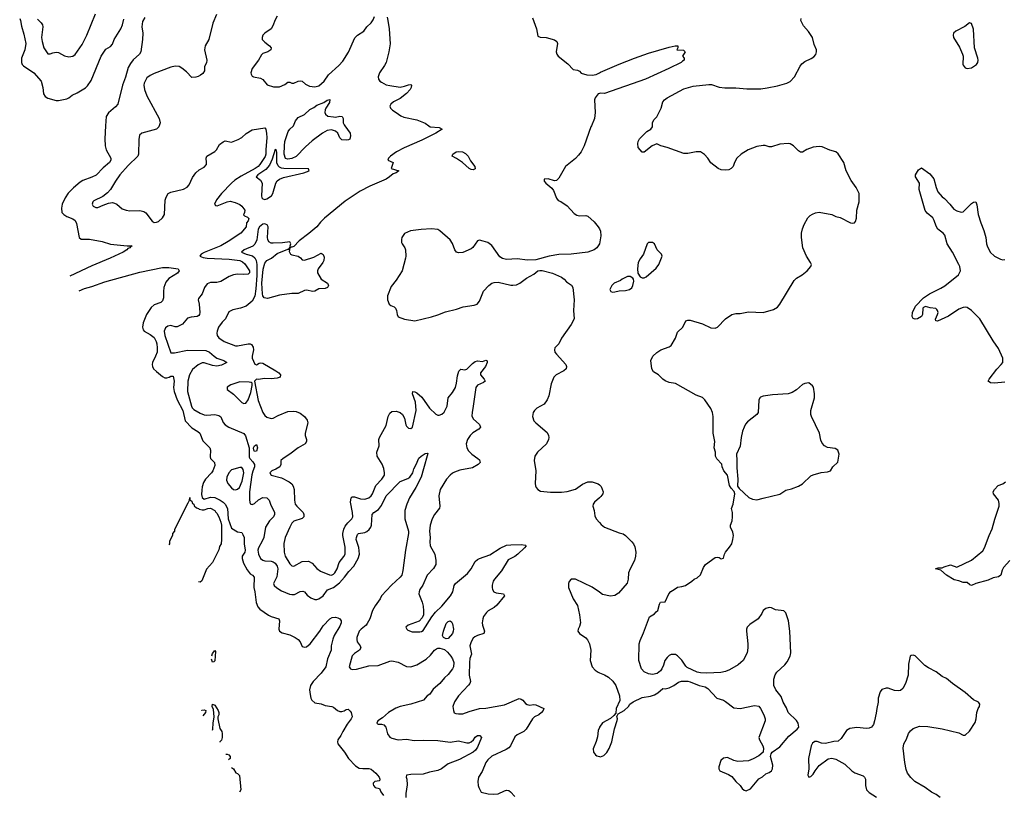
# Model space of a CAD drawing. Header units: inches. Extents: x 2134017 to 2292458, y 756222 to 916513.
# Tile 14 of 256: x 2214439 to 2223885, y 763576 to 771019. Entities that reach past the tile are written whole.
import ezdxf

# ---------------------------------------------------------------- set-up
doc = ezdxf.new("R2010")
doc.units = ezdxf.units.IN
doc.header["$MEASUREMENT"] = 0
for name, color, linetype in [('C2716', 7, 'Continuous'), ('C2717', 7, 'Continuous'), ('C2726', 7, 'Continuous'), ('C2727', 7, 'Continuous')]:
    doc.layers.add(name, color=color, linetype=linetype)

msp = doc.modelspace()

# ---------------------------------------------------------------- linework, layer by layer
at = {"layer": 'C2716', "color": 5}
for points, elevation in [([(2215262.9, 770000), (2215256.7, 769876.7), (2215260.2, 769810), (2215269.4, 769769.4), (2215313.7, 769690), (2215313.7, 769670), (2215299.5, 769650), (2215240.8, 769599.2), (2215171.8, 769528.2), (2215131.7, 769508.3), (2215043.5, 769476.5), (2215019.1, 769460.9), (2214954.8, 769405.2), (2214904.6, 769355.4), (2214874.5, 769310), (2214846, 769250), (2214838.9, 769210), (2214844.7, 769170), (2214862.4, 769150), (2214891.7, 769130), (2214948.8, 769108.8), (2214971.4, 769091.4), (2214983, 769063), (2215009.3, 768929.3), (2215030, 768912.2), (2215110, 768912.7), (2215230, 768890.4), (2215310, 768864.9), (2215469.6, 768850.4), (2215518, 768850), (2215500.7, 768839.3), (2215496, 768830), (2215477.8, 768822.2), (2215466.4, 768810), (2215431.7, 768788.3), (2215305.7, 768730), (2215130, 768657.3), (2214921.2, 768557.6)], 240), ([(2215777.8, 770000), (2215775.3, 769990), (2215752.1, 769967.9), (2215610.3, 769929.7), (2215588.9, 769911.1), (2215581.1, 769870), (2215577.2, 769730), (2215571.3, 769710), (2215480.2, 769619.8), (2215400.7, 769530), (2215356.5, 769470), (2215309.2, 769390.8), (2215281.2, 769358.8), (2215236.5, 769323.5), (2215150, 769280.9), (2215141.6, 769270), (2215135.5, 769250), (2215143, 769230), (2215170, 769215.5), (2215190, 769217.1), (2215239.6, 769240.4), (2215290, 769257.1), (2215330, 769263.8), (2215350, 769259.3), (2215370.3, 769250.3), (2215423.4, 769203.4), (2215461, 769190), (2215495.2, 769184.8), (2215590, 769187), (2215630, 769178.4), (2215650, 769164.9), (2215710, 769086), (2215730, 769074.4), (2215750, 769075.3), (2215770, 769082.6), (2215810, 769119.5), (2215827.2, 769150), (2215833.3, 769286.7), (2215843.1, 769316.9), (2215862, 769350), (2215890, 769364.9), (2216010, 769394.3), (2216046.4, 769413.6), (2216064.9, 769435.1), (2216096.5, 769503.5), (2216130, 769550.4), (2216161.2, 769578.8), (2216210, 769605.3), (2216229.6, 769630), (2216232.2, 769650), (2216228, 769690), (2216234.5, 769710), (2216310, 769753.1), (2216326.9, 769770), (2216357, 769823), (2216390, 769848.5), (2216410, 769856.4), (2216470, 769844.6), (2216536.2, 769870), (2216569.7, 769890), (2216611.5, 769928.5), (2216670, 769963.1), (2216790, 769981.3), (2216798.9, 769970), (2216807.4, 769927.4), (2216808.6, 769888.6), (2216799.2, 769770), (2216801, 769730), (2216793.6, 769706.4), (2216742.7, 769630), (2216726.4, 769610), (2216698.3, 769590), (2216562.4, 769517.6), (2216502, 769478), (2216469.3, 769450.7), (2216374.8, 769350), (2216328.1, 769290), (2216307.9, 769250), (2216315.9, 769235.9), (2216333.2, 769233.2), (2216430, 769272), (2216457.1, 769277.1), (2216506.4, 769266.4), (2216550, 769246), (2216571, 769230), (2216598, 769190), (2216596, 769170), (2216586, 769146), (2216596, 769136), (2216625.4, 769125.4), (2216638, 769110), (2216631, 769090), (2216616, 769070), (2216610.4, 769030), (2216559.5, 768970), (2216439.5, 768890), (2216368.5, 768850), (2216210, 768785.8), (2216181.3, 768770), (2216168.4, 768750), (2216197.7, 768737.7), (2216236, 768730), (2216450, 768721.8), (2216550, 768708.1), (2216576.7, 768696.7), (2216597.7, 768677.7), (2216644.2, 768610), (2216644.6, 768590), (2216630, 768578), (2216590, 768574), (2216530, 768577.4), (2216490, 768570.8), (2216450, 768554.5), (2216370, 768506.8), (2216330, 768498.7), (2216270, 768496), (2216236.5, 768483.5), (2216212, 768450), (2216190.4, 768390), (2216155.3, 768344.7), (2216151.6, 768330), (2216159.7, 768290), (2216166.4, 768210), (2216164.9, 768190), (2216158.7, 768181.3), (2216142, 768170), (2216084.1, 768164.1), (2216050, 768153.6), (2216001.4, 768098.6), (2215950, 768071.1), (2215930, 768071.1), (2215890, 768084), (2215861.6, 768078.4), (2215838, 768062), (2215825.4, 768030), (2215830.2, 767990), (2215890, 767822.4), (2215923.2, 767823.2), (2216050, 767846.8), (2216225.7, 767845.7), (2216258.9, 767830), (2216303.2, 767790), (2216330, 767772.6), (2216397.3, 767750), (2216426, 767730), (2216375.2, 767704.8), (2216330, 767693.9), (2216290, 767699.4), (2216210, 767725.2), (2216190, 767724.9), (2216150, 767705.8), (2216097.5, 767662.5), (2216066.7, 767610), (2216053.2, 767550), (2216048.2, 767450), (2216086.2, 767310), (2216094.2, 767294.2), (2216110, 767278.3), (2216170, 767245), (2216210, 767228.5), (2216234.3, 767225.7), (2216310, 767231.9), (2216350, 767221.7), (2216367.1, 767207.1), (2216392.3, 767152.3), (2216410.4, 767130), (2216444, 767110), (2216589, 767049), (2216605.1, 767025.1), (2216641, 766910), (2216641.1, 766821.1), (2216646, 766810), (2216677, 766777), (2216691.8, 766750), (2216691.3, 766730), (2216674, 766686), (2216667.2, 766652.8), (2216644.5, 766490), (2216644.1, 766410), (2216650, 766374.4), (2216670, 766368.4), (2216690, 766375.5), (2216730, 766412.8), (2216770, 766433.8), (2216810.2, 766430.2), (2216832, 766410), (2216845.4, 766370), (2216883.6, 766290), (2216882.3, 766270), (2216873.1, 766250), (2216834.4, 766210), (2216798.6, 766150), (2216781.2, 766050), (2216765.9, 766014.1), (2216728.9, 765950), (2216723.1, 765930), (2216728.8, 765890), (2216750.2, 765850.2), (2216770, 765832), (2216790, 765826.5), (2216850, 765824.7), (2216870, 765817.6), (2216890, 765803), (2216910, 765773.8), (2216915.9, 765750), (2216906.7, 765673.3), (2216875.2, 765610), (2216881.5, 765590), (2216906.2, 765566.2), (2216950, 765538.8), (2217027, 765507), (2217050, 765502.4), (2217075.4, 765504.6), (2217130, 765531.2), (2217154.2, 765534.2), (2217170, 765528.5), (2217196.7, 765496.7), (2217230.4, 765470), (2217270, 765456.2), (2217290, 765454.4), (2217310, 765460.2), (2217350, 765489.2), (2217391.7, 765548.3), (2217450, 765570.8), (2217505.6, 765614.4), (2217555.8, 765670), (2217595.6, 765724.4), (2217645.5, 765774.5), (2217687, 765850), (2217697.9, 765890), (2217693.1, 765953.1), (2217668.2, 766030), (2217670, 766050.8), (2217680.8, 766079.2), (2217690, 766090.2), (2217750, 766099.7), (2217770, 766107.3), (2217793.1, 766126.9), (2217808, 766150), (2217814.5, 766170), (2217819.7, 766270), (2217835.1, 766290), (2217880, 766320), (2217910, 766355.9), (2217954.2, 766450), (2218090, 766589), (2218162.5, 766617.5), (2218182, 766630), (2218209.6, 766670), (2218220.5, 766710), (2218243.5, 766750), (2218269.7, 766810.3), (2218289.4, 766830), (2218330, 766856.4), (2218350, 766861), (2218355.5, 766855.5), (2218311.3, 766710), (2218291.8, 766628.2), (2218240.6, 766530), (2218179.5, 766430), (2218152.7, 766370), (2218132.7, 766310), (2218134, 766230), (2218168.7, 766110), (2218170.2, 766090), (2218139.5, 765930), (2218115.2, 765735.2), (2218105.5, 765690), (2218090.4, 765670), (2218006.5, 765593.5), (2217910.4, 765490), (2217898, 765462), (2217850, 765396.2), (2217824, 765350), (2217797.4, 765270), (2217773.7, 765226.3), (2217762.6, 765210), (2217713.4, 765170), (2217696, 765150), (2217672, 765090), (2217672, 765070), (2217677.6, 765050), (2217704.9, 765010), (2217710.3, 764990), (2217698, 764970), (2217650, 764938.4), (2217630, 764916), (2217599.3, 764810), (2217611.3, 764790), (2217630, 764784.9), (2217670, 764785.3), (2217790, 764819.1), (2217877.4, 764822.6), (2217990, 764863.7), (2218010, 764865.7), (2218070, 764854.6), (2218150, 764811.4), (2218190, 764809.2), (2218250, 764829.1), (2218338.6, 764881.4), (2218379.4, 764920.6), (2218418, 764970), (2218436.5, 764983.5), (2218451.5, 764988.5), (2218470, 764987.5), (2218514.3, 764974.3), (2218543.2, 764950), (2218575.8, 764910), (2218590, 764887.2), (2218602.8, 764850), (2218599.8, 764810), (2218590, 764789.8), (2218550, 764736), (2218514.9, 764705.1), (2218468.9, 764650), (2218404.2, 764595.8), (2218372.5, 764547.5), (2218347.6, 764530), (2218312.7, 764490), (2218190, 764452.1), (2218090, 764429.1), (2218047.7, 764412.3), (2217975.8, 764370), (2217920.3, 764319.7), (2217875.6, 764290), (2217864.9, 764270), (2217870, 764262.4), (2217879.5, 764259.5), (2217910, 764260.2), (2217933.7, 764253.7), (2217950, 764230.4), (2217967, 764167), (2217990, 764133.6), (2218010, 764123.7), (2218070, 764109.3), (2218150, 764114), (2218223.1, 764103.1), (2218310, 764106.5), (2218450, 764103.8), (2218570, 764087.1), (2218650, 764100.3), (2218730, 764079.5), (2218750, 764079.5), (2218770.7, 764089.3), (2218791.8, 764108.2), (2218810, 764135.5), (2218830, 764151.7), (2218854, 764150), (2218870.6, 764130), (2218830, 764038.9), (2218810.9, 764010), (2218790, 763989), (2218659.5, 763920.5), (2218550, 763878.7), (2218484.9, 763830), (2218450, 763815.3), (2218370, 763799.2), (2218310, 763778.2), (2218190, 763775.8), (2218150.7, 763769.3), (2218147.3, 763750), (2218154.4, 763730), (2218156.7, 763676.7), (2218144.7, 763595.3), (2218144.5, 763555.5)], 260), ([(2218363, 770000), (2218376, 769990), (2218464.1, 769984.1), (2218490.6, 769970), (2218430.3, 769930), (2218296.9, 769863.1), (2218128.5, 769790), (2218053.4, 769750), (2217994.8, 769710), (2217976, 769690), (2217972, 769670), (2218022, 769650), (2218002, 769590), (2218074.8, 769570), (2218050.8, 769550), (2218020.5, 769539.5), (2217987.4, 769510), (2217955.6, 769490), (2217798.7, 769421.3), (2217706.2, 769373.8), (2217561.8, 769278.2), (2217363.8, 769116.2), (2217324.3, 769075.7), (2217290, 769031.8), (2217213.4, 768966.6), (2217121.4, 768898.6), (2217070, 768843.7), (2217050, 768835.3), (2217042, 768838), (2217031.3, 768828.7), (2217025.4, 768794.6), (2217037.3, 768770), (2217050, 768763.1), (2217110, 768750.2), (2217134, 768734), (2217150, 768716.4), (2217170, 768712.2), (2217260.8, 768739.2), (2217330, 768778.8), (2217350, 768766), (2217359.5, 768739.5), (2217355.8, 768710), (2217348, 768690), (2217302.4, 768630), (2217295.8, 768610), (2217296.4, 768590), (2217330.2, 768530.2), (2217393, 768490), (2217400.5, 768470), (2217391.4, 768448.6), (2217370, 768440.5), (2217310, 768435.4), (2217270, 768414.7), (2217250, 768411.3), (2217190, 768423.6), (2217170, 768421.6), (2217110, 768392.7), (2217050, 768391.8), (2216930, 768375.4), (2216816.9, 768343.1), (2216785.1, 768350), (2216771.8, 768370), (2216767.2, 768387.2), (2216761.8, 768490), (2216774.1, 768625.9), (2216790, 768682), (2216810, 768708.9), (2216855.1, 768730), (2216910, 768774.9), (2217010, 768818), (2217022, 768818), (2217038, 768842), (2217035.3, 768850), (2217041.2, 768870), (2217029, 768889), (2216960.8, 768879.2), (2216870, 768873.5), (2216850, 768874.6), (2216830, 768886.2), (2216819.5, 768910), (2216817.5, 768930), (2216821.9, 769030), (2216811.9, 769050), (2216797.4, 769057.4), (2216790, 769060.3), (2216770, 769056.5), (2216741, 769030), (2216727, 769010), (2216713.3, 768906.7), (2216696.2, 768863.8), (2216674.3, 768845.7), (2216592.2, 768810), (2216568.4, 768790), (2216610.4, 768770), (2216672.7, 768752.7), (2216695.5, 768735.5), (2216708.4, 768710), (2216714.5, 768670), (2216715.1, 768564.9), (2216704.5, 768435.5), (2216693.5, 768366.5), (2216670, 768319.7), (2216610.7, 768270), (2216558.8, 768250), (2216484.7, 768235.3), (2216445, 768215), (2216414.6, 768150), (2216382.4, 768117.6), (2216347.3, 768070), (2216332.9, 768030), (2216330.2, 768010), (2216333.8, 767990), (2216350, 767964.9), (2216401.3, 767930), (2216510, 767890.2), (2216530, 767889.4), (2216630, 767908.6), (2216650, 767907.3), (2216661.4, 767901.4), (2216678.1, 767878.1), (2216682.2, 767850), (2216668.2, 767790), (2216668.2, 767770), (2216693.5, 767713.5), (2216710, 767706), (2216736.8, 767723.2), (2216750, 767726), (2216770, 767721.8), (2216897.6, 767650), (2216924.9, 767630), (2216942.4, 767610), (2216938, 767590), (2216910, 767578.5), (2216850, 767573.1), (2216790, 767575), (2216726.8, 767566.8), (2216710.7, 767569.3), (2216691, 767550), (2216726.2, 767366.2), (2216770.4, 767250), (2216790, 767220.4), (2216810, 767205.7), (2216850, 767191.8), (2216870, 767195.3), (2216918, 767222), (2217010, 767258), (2217063.1, 767263.1), (2217090, 767260.4), (2217130, 767243), (2217170.6, 767210), (2217197, 767177), (2217203.8, 767150), (2217176.5, 767050), (2217177, 767030), (2217190.4, 766990), (2217190.4, 766970), (2217177.1, 766950), (2217110, 766909.7), (2217030.9, 766849.1), (2216966, 766810), (2216944.4, 766790), (2216944.9, 766750), (2216934.6, 766730), (2216895.3, 766704.7), (2216857.3, 766690), (2216837.3, 766670), (2216851.3, 766650), (2216950, 766623.6), (2217025.7, 766585.7), (2217050, 766564.9), (2217063.8, 766543.8), (2217072.3, 766512.3), (2217076.2, 766410), (2217083.2, 766370), (2217097.3, 766350), (2217159.5, 766290), (2217165.3, 766270), (2217164.4, 766250), (2217147.9, 766232.1), (2217070, 766206), (2217050, 766188), (2217030.2, 766150), (2216985.8, 766050), (2216973.1, 765993.1), (2216977.3, 765910), (2216986.7, 765870), (2217030, 765796.3), (2217050, 765778), (2217070, 765774.4), (2217150, 765820.2), (2217210, 765824), (2217244.5, 765804.5), (2217290, 765752.2), (2217325.8, 765725.8), (2217412, 765692), (2217430, 765690.2), (2217450, 765698.4), (2217463.5, 765710), (2217485.7, 765750), (2217505, 765810), (2217550, 765867.2), (2217560.3, 765890), (2217562.4, 765957.6), (2217538.4, 766070), (2217538.1, 766090), (2217547.7, 766130), (2217561.7, 766158.3), (2217587.8, 766192.2), (2217626.4, 766230), (2217634.4, 766250), (2217631.2, 766290), (2217611.5, 766390), (2217617.4, 766430), (2217630, 766441.7), (2217650, 766440.7), (2217710, 766421.6), (2217750, 766416.9), (2217790, 766431.5), (2217810.5, 766449.5), (2217822.4, 766470), (2217854, 766550), (2217913.1, 766610), (2217937.2, 766650), (2217939.8, 766670), (2217931.6, 766711.6), (2217915.5, 766755.5), (2217869.8, 766829.8), (2217865.6, 766870), (2217886.6, 766930), (2217885.4, 766990), (2217889.7, 767010.3), (2217954, 767126), (2217973, 767210), (2217990, 767244), (2218010, 767258), (2218050, 767264), (2218090, 767250.6), (2218110.6, 767230), (2218130, 767196), (2218143.8, 767130), (2218150, 767118.8), (2218170, 767099.1), (2218190, 767096.3), (2218206, 767110), (2218241.4, 767270), (2218235.9, 767350), (2218208.4, 767430), (2218210, 767451), (2218230, 767448), (2218250, 767437.6), (2218298.3, 767398.3), (2218370, 767291.7), (2218430, 767234.3), (2218450, 767225), (2218464, 767224), (2218490, 767232.4), (2218510, 767253.8), (2218540.6, 767310), (2218548.2, 767390), (2218590, 767441.1), (2218618.8, 767490), (2218629.8, 767530.2), (2218637.7, 767602.3), (2218652, 767648), (2218670, 767664.4), (2218710, 767658.7), (2218730, 767665.7), (2218781.4, 767718.6), (2218810, 767738), (2218830, 767744.9), (2218879.4, 767740.6), (2218910.5, 767750.5), (2218924.7, 767744.7), (2218923.8, 767730), (2218907.8, 767690), (2218860.2, 767630), (2218860.3, 767610), (2218896, 767570), (2218904.4, 767550), (2218890, 767538), (2218830, 767512.1), (2218813.4, 767490), (2218790.3, 767309.7), (2218778.4, 767250), (2218778, 767218), (2218788, 767190), (2218850, 767135.8), (2218859.5, 767110), (2218844.9, 767090), (2218786.6, 767053.4), (2218761.1, 767030), (2218734.3, 766990), (2218722.8, 766950), (2218729, 766910), (2218743.4, 766883.4), (2218775.3, 766850), (2218834.9, 766810), (2218850, 766794.9), (2218856, 766770), (2218837.1, 766750), (2218782.6, 766717.4), (2218662.1, 766697.9), (2218610, 766678.8), (2218590, 766666.6), (2218569, 766650), (2218534.9, 766610), (2218472.8, 766510), (2218459.1, 766450), (2218470.2, 766350), (2218466.6, 766333.4), (2218418.9, 766270), (2218397.4, 766230), (2218376.5, 766170), (2218369, 766111), (2218377.2, 766050), (2218374.2, 766010), (2218377.6, 765970), (2218420.7, 765890), (2218432.1, 765830), (2218430.2, 765790), (2218408.6, 765751.4), (2218347.9, 765690), (2218305.9, 765594.1), (2218276.9, 765550), (2218270.3, 765530), (2218269.1, 765510), (2218299.3, 765430), (2218308.2, 765391.8), (2218313.6, 765346.4), (2218311.5, 765308.5), (2218300.8, 765279.2), (2218272.5, 765247.5), (2218166.8, 765210), (2218144, 765190), (2218152.4, 765170), (2218161.8, 765161.8), (2218204.2, 765144.2), (2218276.3, 765143.7), (2218293.1, 765146.9), (2218310, 765158.7), (2218391.5, 765288.5), (2218427.5, 765332.5), (2218490, 765390.3), (2218573.3, 765490), (2218595.6, 765530), (2218607.6, 765590), (2218618.3, 765610), (2218734.9, 765705.1), (2218769.8, 765750), (2218810, 765819.5), (2218830, 765838.7), (2218850.4, 765850.4), (2218950, 765883.2), (2219050, 765949.2), (2219110, 765975.3), (2219150, 765981.1), (2219250, 765982.4), (2219290, 765977.3), (2219297.3, 765970), (2219281.6, 765950), (2219217.2, 765890), (2219190, 765869.1), (2219123.8, 765836.2), (2219062.7, 765730), (2218992.6, 765650), (2218981.3, 765630), (2218971.7, 765591.7), (2218971.5, 765570), (2218976, 765550), (2218988.5, 765530), (2219010, 765520.3), (2219078.8, 765510), (2219090.4, 765490), (2219017.4, 765402.6), (2218990, 765379.8), (2218933.9, 765346.1), (2218916.5, 765330), (2218889.3, 765290.7), (2218880.9, 765270), (2218876, 765230), (2218878.3, 765210), (2218898, 765150), (2218890.4, 765130), (2218830, 765109.7), (2218804.1, 765095.9), (2218790, 765083.6), (2218768.9, 765050), (2218756.9, 765010), (2218773.1, 764930), (2218758.3, 764890), (2218753.1, 764850), (2218751.7, 764730), (2218762.6, 764670), (2218757, 764650), (2218745.9, 764634.1), (2218650, 764532.3), (2218610, 764473.2), (2218595.5, 764430), (2218600.5, 764390), (2218608.4, 764368.4), (2218621.6, 764361.6), (2218650, 764357.1), (2218690, 764359.3), (2218750, 764381.3), (2218850, 764408.5), (2218910, 764414), (2219090, 764443.6), (2219230, 764504.4), (2219250, 764500.4), (2219267.3, 764490), (2219290, 764457.3), (2219306.3, 764446.3), (2219330, 764442.3), (2219370, 764446.3), (2219390, 764443.7), (2219466.8, 764410), (2219460.4, 764390), (2219445.3, 764370), (2219418.4, 764350), (2219379.3, 764330), (2219358.7, 764310), (2219298, 764210), (2219274, 764190), (2219210, 764155.3), (2219190, 764137.7), (2219148.6, 764051.4), (2219130, 764031.1), (2219105.1, 764014.9), (2218970, 763952.8), (2218930, 763917), (2218912.2, 763890), (2218874.7, 763805.3), (2218841.6, 763750), (2218835.5, 763710), (2218837.3, 763670), (2218842.8, 763650), (2218866.7, 763606.7), (2218934, 763590), (2218987.1, 763587.1), (2219030, 763591.6), (2219090, 763619.1), (2219110, 763624.4), (2219130, 763621.5), (2219148.5, 763608.5), (2219190, 763565.3)], 280), ([(2217557.9, 770000), (2217610.4, 769930), (2217614, 769906), (2217606.8, 769873.2), (2217594.9, 769865.1), (2217578, 769862), (2217530, 769867.5), (2217510, 769884.2), (2217491.8, 769930), (2217470, 769949.6), (2217430, 769961.3), (2217390, 769955.1), (2217343.8, 769930), (2217244.7, 769855.3), (2217181.5, 769798.5), (2217090, 769705.7), (2217050, 769687), (2217010, 769680.7), (2216990, 769687.8), (2216976.9, 769730), (2216978.6, 769810), (2216984.1, 769850), (2217014.1, 769945.9), (2217030, 769969.1), (2217063.9, 769996.1), (2217065.4, 770000)], 260), ([(2219923.3, 770000), (2219918.9, 769990), (2219854.9, 769810), (2219825.6, 769750), (2219801.5, 769718.5), (2219770, 769688.3), (2219675.5, 769610), (2219610, 769499), (2219590, 769477.2), (2219570, 769472.3), (2219510, 769492.3), (2219471.6, 769488.4), (2219471, 769470), (2219486, 769450), (2219543.8, 769403.8), (2219561.1, 769381.1), (2219587.5, 769307.5), (2219604, 769284), (2219630, 769274), (2219691.8, 769231.8), (2219759.9, 769159.9), (2219783.1, 769143.1), (2219810, 769137.1), (2219870, 769141.3), (2219890, 769133.7), (2219950, 769078.4), (2219990, 769033), (2220000, 769013.6)], 320), ([(2220000, 768867.7), (2219974.9, 768830), (2219950, 768809.7), (2219890, 768787.1), (2219730, 768768.5), (2219610, 768766.6), (2219518, 768750), (2219390, 768713.3), (2219310, 768713), (2219210, 768723.1), (2219110, 768716.5), (2219069.2, 768729.2), (2219044.9, 768744.9), (2218970, 768851.2), (2218930, 768879.7), (2218884.7, 768895.3), (2218850, 768902.4), (2218830, 768896.2), (2218785.4, 768834.6), (2218770, 768819.7), (2218690, 768784.1), (2218650, 768781.4), (2218629.6, 768790), (2218612.8, 768810), (2218590.7, 768870.7), (2218567.9, 768907.9), (2218470, 768994.5), (2218450, 769007), (2218390, 769013.3), (2218290, 769006.3), (2218187.4, 768992.6), (2218130, 768969), (2218106.4, 768930), (2218101.3, 768910), (2218102.3, 768882.3), (2218107.1, 768867.1), (2218134.8, 768830), (2218140.7, 768810), (2218144, 768750), (2218139.1, 768730), (2218107.7, 768610), (2218050, 768519.3), (2218002.3, 768457.7), (2217968.8, 768370), (2217968.8, 768330), (2217983, 768290), (2217998, 768278), (2218030, 768263.8), (2218045.5, 768250), (2218054.4, 768230), (2218060.4, 768190), (2218068.9, 768168.9), (2218130, 768145.5), (2218230, 768130.4), (2218390, 768168.2), (2218450, 768186.4), (2218522.6, 768217.4), (2218630, 768240.3), (2218695, 768265), (2218799.3, 768280.7), (2218829.3, 768290), (2218850, 768319.1), (2218890, 768413.7), (2218938.9, 768470), (2218967.3, 768490), (2218990, 768497.6), (2219030, 768500.2), (2219150, 768473.1), (2219170, 768470.3), (2219204.9, 768475.1), (2219238, 768490), (2219300.9, 768539.1), (2219370, 768578), (2219410, 768608), (2219427.7, 768612.3), (2219450, 768612.4), (2219550, 768585.7), (2219636.3, 768550), (2219663.8, 768530), (2219684.3, 768504.3), (2219731.6, 768471.6), (2219746, 768450), (2219758.4, 768330), (2219753.1, 768230), (2219756.9, 768150), (2219730, 768093.3), (2219635.6, 767964.4), (2219610.2, 767909.8), (2219574.4, 767870), (2219570.3, 767850), (2219574, 767830), (2219588.5, 767810), (2219678.4, 767710), (2219686, 767690), (2219682, 767670), (2219658.8, 767650), (2219585.5, 767610), (2219564.4, 767590), (2219536.4, 767523.6), (2219515.3, 767410), (2219500.3, 767370), (2219470, 767329.6), (2219400.7, 767290), (2219376.3, 767270), (2219364.4, 767250), (2219360.4, 767230), (2219359.5, 767210), (2219372.4, 767170), (2219389.1, 767149.1), (2219497.8, 767057.8), (2219513.7, 767030), (2219514.9, 767010), (2219512.9, 766990), (2219491.7, 766950), (2219406.4, 766870), (2219381.3, 766830), (2219374.9, 766790), (2219389.1, 766690), (2219383.1, 766570), (2219386.2, 766546.2), (2219393.4, 766530), (2219410, 766510.7), (2219436.4, 766496.4), (2219530, 766485.7), (2219635.9, 766484.1), (2219690, 766490.3), (2219770, 766514.7), (2219838.7, 766561.3), (2219890, 766583.7), (2219930, 766584.2), (2219990, 766565.5), (2220000, 766555.9)], 320), ([(2215010.8, 768418.4), (2215059.3, 768440.7), (2215130, 768459.4), (2215255.8, 768504.2), (2215590, 768598), (2215810, 768640.6), (2215870, 768642.1), (2215959.1, 768630), (2215968.4, 768610), (2215953.1, 768586.9), (2215870, 768536.2), (2215840.5, 768499.5), (2215822.6, 768450), (2215818, 768410), (2215818.7, 768350), (2215810, 768321.2), (2215793.1, 768306.9), (2215730, 768284.4), (2215701, 768259), (2215654.3, 768190), (2215623, 768110), (2215616.2, 768070), (2215623, 768043), (2215633.4, 768030), (2215690, 767999.8), (2215727.7, 767970), (2215749.5, 767930), (2215754.1, 767910), (2215759.3, 767870), (2215757, 767830), (2215742.2, 767790), (2215711.4, 767730), (2215708.3, 767710), (2215711.7, 767690), (2215723.6, 767670), (2215750, 767642.9), (2215810, 767594.1), (2215830, 767583.9), (2215850, 767582.2), (2215872.1, 767587.9), (2215890, 767599.6), (2215910, 767597.1), (2215919.3, 767550), (2215915.7, 767490), (2215921.8, 767450), (2215950.4, 767370.4), (2216003.4, 767270), (2216026.6, 767170), (2216090, 767103.5), (2216148.8, 767068.8), (2216167.9, 767050), (2216197.2, 766977.2), (2216263.1, 766910), (2216270.2, 766890), (2216265, 766825), (2216270.4, 766810), (2216308.5, 766770), (2216310, 766742), (2216292.9, 766690), (2216280.6, 766670), (2216222.9, 766610), (2216202.9, 766577.1), (2216190, 766537), (2216185.9, 766505.9), (2216184.3, 766464.3), (2216190, 766433.4), (2216210, 766419.2), (2216270, 766436.3), (2216310, 766434.2), (2216362.4, 766410), (2216390.1, 766390.1), (2216410.1, 766370), (2216433.5, 766330), (2216440.1, 766230), (2216470, 766140.7), (2216530, 766104), (2216570, 766098), (2216579.6, 766079.6), (2216591.5, 766051.5), (2216592.7, 765990), (2216603.1, 765930), (2216598.5, 765910), (2216573.9, 765870), (2216571.9, 765850), (2216585.2, 765805.2), (2216620.1, 765740.1), (2216650, 765702.3), (2216670.8, 765690), (2216687.7, 765670), (2216685, 765570), (2216696, 765530), (2216707.1, 765427.1), (2216723.9, 765383.9), (2216743.7, 765363.7), (2216825.4, 765305.4), (2216850, 765292.9), (2216924, 765270), (2216930.3, 765250), (2216923.7, 765170), (2216932.1, 765152.1), (2216955.6, 765135.6), (2217030, 765115.8), (2217082, 765090), (2217110, 765070.4), (2217128.4, 765050), (2217150, 765004.9), (2217170, 764996.5), (2217190, 765001.3), (2217224.1, 765030), (2217318.5, 765150), (2217350, 765201.1), (2217414, 765270), (2217437.3, 765282.7), (2217470, 765285.5), (2217490, 765281), (2217510, 765270.1), (2217522.1, 765250), (2217521.6, 765230), (2217510, 765199.7), (2217456.9, 765110), (2217444.1, 765075.9), (2217427.9, 765010), (2217428.5, 764970), (2217393.1, 764886.9), (2217375.5, 764810), (2217330, 764747.2), (2217254, 764670), (2217227.8, 764630), (2217219.7, 764590), (2217225, 764545), (2217232.8, 764510), (2217242.3, 764490), (2217270, 764465.3), (2217330, 764453.8), (2217370, 764439.5), (2217432, 764430), (2217450, 764422.8), (2217488, 764390), (2217510, 764381.2), (2217530, 764381.6), (2217551.8, 764388.2), (2217570, 764400.9), (2217590, 764402.8), (2217610, 764384.4), (2217617.4, 764370), (2217627.3, 764330), (2217620.2, 764310), (2217581.4, 764258.6), (2217539.6, 764190), (2217520.9, 764150), (2217490.3, 764110), (2217486.5, 764090), (2217491.8, 764070), (2217555.5, 763990), (2217593.4, 763930), (2217659.4, 763859.4), (2217697.2, 763837.2), (2217730, 763832.6), (2217790, 763834.3), (2217810, 763827.6), (2217856.5, 763790), (2217888.4, 763750), (2217894.9, 763730), (2217890, 763715.3), (2217846, 763710), (2217830, 763694), (2217830, 763682), (2217834, 763670), (2217850, 763650.8), (2217890, 763641), (2217904.9, 763610), (2217930, 763574)], 240), ([(2215873.2, 765980.8), (2215878, 765990), (2215880.4, 766019.6), (2215907.3, 766072.7), (2215908, 766090), (2215926, 766110), (2215928, 766130), (2216056.4, 766383.6), (2216068, 766410), (2216070, 766434), (2216071.1, 766411.1), (2216090, 766398), (2216096.8, 766376.8), (2216110, 766370.5), (2216113.8, 766353.8), (2216135.3, 766335.3), (2216153.4, 766330), (2216161.1, 766321.1), (2216190, 766316.5)], 220), ([(2220000, 766431.6), (2219952.1, 766390), (2219939.3, 766370), (2219936.1, 766350), (2219950.2, 766310), (2219958.2, 766258.2), (2219970.2, 766230.2), (2220000, 766194.8)], 320), ([(2216190, 766316.5), (2216210, 766316.5), (2216242.7, 766330), (2216270, 766333.2), (2216310, 766310.2), (2216316, 766296), (2216330, 766282.6), (2216350.7, 766250), (2216370, 766198), (2216375, 766170), (2216376.2, 766030), (2216370.7, 765990.7), (2216357.1, 765962.9), (2216350, 765933.3), (2216290.1, 765810), (2216232.1, 765747.9), (2216185.7, 765634.3), (2216170, 765622), (2216155, 765623.6)], 220), ([(2220000, 765524.4), (2219930, 765573), (2219770, 765652), (2219730, 765649), (2219710.5, 765629.5), (2219703, 765610), (2219703.8, 765570), (2219750, 765462.8), (2219790, 765398), (2219810.4, 765309.6), (2219817.6, 765230), (2219810, 765195.3), (2219797.3, 765170), (2219794.8, 765150), (2219810.4, 765130.4), (2219870, 765088.2), (2219887.1, 765067.1), (2219906, 765030), (2219916.9, 764970), (2219911.5, 764870), (2219930.3, 764810), (2219958.3, 764778.3), (2219990, 764756.9), (2220000, 764752.7)], 320), ([(2216283.3, 764916.3), (2216290, 764938), (2216310, 764964.7), (2216317.3, 764957.3), (2216310, 764866), (2216302, 764858), (2216290, 764855.3)], 220), ([(2216290, 764855.3), (2216278.8, 764881.4)], 220), ([(2216186.8, 764391.3), (2216187.7, 764392.3), (2216210, 764396.3), (2216224.7, 764390), (2216222.8, 764370), (2216194.8, 764340.4)], 220), ([(2216289.3, 764201.6), (2216293.2, 764210), (2216296.2, 764270), (2216305.6, 764330), (2216299.5, 764399.5), (2216286.6, 764430), (2216290, 764452), (2216310, 764442), (2216344, 764390), (2216350, 764372), (2216350.4, 764350), (2216338.8, 764330), (2216338.8, 764310), (2216358.4, 764218.4), (2216377.3, 764190), (2216382, 764170), (2216380.4, 764130), (2216373.4, 764106.6), (2216358.8, 764090), (2216358.6, 764087.6)], 220), ([(2220000, 764228.5), (2219990, 764198), (2219981.3, 764138.7), (2219968.6, 764091.4), (2219942, 764022), (2219944.7, 763990), (2219963.5, 763963.5), (2219975.3, 763955.3), (2220000, 763949.3)], 320), ([(2216417.6, 763969.6), (2216430, 763970.6), (2216444.5, 763964.5), (2216458, 763950), (2216458, 763930), (2216442.9, 763916.5)], 220), ([(2216470.4, 763841.8), (2216490.8, 763830.8), (2216511.6, 763791.6), (2216530, 763786), (2216547.3, 763767.3), (2216561, 763630), (2216546.9, 763605.9)], 220)]:
    msp.add_lwpolyline(points, dxfattribs=dict(at, elevation=elevation))
for points, elevation in [([(2216890, 769774.5), (2216859.7, 769680.3), (2216835.9, 769624.1), (2216799.1, 769580.9), (2216722.4, 769530), (2216706.7, 769510), (2216750, 769477.8), (2216764.4, 769450), (2216758.9, 769330), (2216761.7, 769310), (2216770, 769301), (2216790, 769294.9), (2216810, 769299.7), (2216854.4, 769330), (2216868.2, 769350), (2216895.2, 769450), (2216908.1, 769471.9), (2216929.9, 769490.1), (2216970, 769503.9), (2217166, 769550), (2217217.2, 769570), (2217209.2, 769589.2), (2216972, 769592), (2216950, 769595.2), (2216930, 769604.1), (2216917.2, 769617.2), (2216906.7, 769646.7), (2216905.3, 769745.3), (2216902.5, 769762.5)], 280), ([(2218790, 769578.3), (2218770, 769580.9), (2218750, 769589.8), (2218685.7, 769650), (2218630, 769688.7), (2218589.2, 769710), (2218593, 769730), (2218624.7, 769750), (2218650, 769755.8), (2218688.2, 769750), (2218714.7, 769734.7), (2218742.6, 769710), (2218764.7, 769664.7), (2218805.7, 769610), (2218810, 769589.2)], 280), ([(2216550, 767542.6), (2216464.2, 767515.8), (2216428.5, 767491.5), (2216430.8, 767470), (2216490, 767426), (2216570, 767347.3), (2216590, 767335.5), (2216610, 767340.5), (2216630, 767370.6), (2216657.4, 767442.6), (2216669.6, 767509.6), (2216669.2, 767530), (2216658.3, 767538.3), (2216641, 767541)], 280), ([(2216690, 766877.2), (2216683.6, 766890), (2216682, 766910), (2216690, 766930.5), (2216710, 766943.8), (2216719.7, 766910), (2216710, 766877.6)], 260), ([(2216570, 766723.6), (2216550, 766723.1), (2216470, 766698.2), (2216445, 766670), (2216425.3, 766630), (2216421.8, 766601.8), (2216436.9, 766570), (2216470, 766525.6), (2216490, 766511.7), (2216510, 766508.7), (2216530, 766514.4), (2216547.2, 766530), (2216573.5, 766590), (2216589.8, 766670), (2216584.4, 766704.4)], 260), ([(2218530, 765077.6), (2218510, 765086), (2218504, 765090), (2218495.8, 765110), (2218504.2, 765150), (2218530, 765225.5), (2218550, 765245.3), (2218570.3, 765250.3), (2218581.1, 765241.1), (2218590, 765222), (2218599.5, 765170), (2218597.8, 765150), (2218590, 765129.7), (2218550, 765082.2)], 260)]:
    msp.add_lwpolyline(points, close=True, dxfattribs=dict(at, elevation=elevation))
at = {"layer": 'C2717', "color": 5}
for points, elevation in [([(2214438.9, 771030), (2214446.7, 771010), (2214455.8, 770955.8), (2214479.8, 770879.8), (2214496.3, 770790), (2214489.2, 770730), (2214457.5, 770650), (2214455.2, 770610), (2214462.4, 770590), (2214475.5, 770575.5), (2214574.9, 770510), (2214646.2, 770430), (2214662.2, 770370), (2214667.6, 770307.6), (2214681.8, 770281.8), (2214707.3, 770267.3), (2214790, 770243.7), (2214810, 770242.6), (2214890, 770261.1), (2214910, 770270.4), (2214943.7, 770296.3), (2214990, 770318), (2215070, 770365.5), (2215090, 770383.1), (2215123.4, 770436.6), (2215220.7, 770670), (2215265.1, 770734.9), (2215310, 770763), (2215330, 770784), (2215344.2, 770830), (2215409.6, 770930), (2215424.7, 770970), (2215437, 771023)], 240), ([(2214610, 771024.6), (2214646, 770990), (2214657.6, 770970), (2214660.7, 770950), (2214649.3, 770850), (2214653.5, 770810), (2214670, 770750.6), (2214710, 770691), (2214730, 770690.7), (2214757.2, 770702.8), (2214790, 770708.2), (2214810, 770703.8), (2214870, 770673), (2214910, 770661.6), (2214950, 770670.5), (2214970, 770685.5), (2215038.2, 770781.8), (2215082.7, 770870), (2215165.3, 771074.7)], 260), ([(2215639.9, 771040.1), (2215616.7, 771003.3), (2215611.7, 770950), (2215618.7, 770890), (2215618, 770830), (2215600.3, 770710), (2215588.5, 770690), (2215526.9, 770633.1), (2215500.7, 770599.3), (2215478.9, 770561.1), (2215453.7, 770466.3), (2215425, 770390), (2215380.5, 770210), (2215357.5, 770182.5), (2215290, 770125.6), (2215267.4, 770090), (2215262.9, 770000)], 240), ([(2216326.4, 771070), (2216293.3, 770986.7), (2216254.9, 770830), (2216219.5, 770770), (2216213, 770730), (2216234.8, 770630), (2216230, 770606), (2216212, 770570), (2216211, 770530), (2216195.5, 770504.5), (2216174.6, 770485.4), (2216150, 770472.7), (2216130, 770466.6), (2216090, 770466), (2216040.1, 770520.1), (2215995.5, 770555.5), (2215968.8, 770568.8), (2215930, 770572.9), (2215890, 770562.4), (2215730, 770502.7), (2215690, 770483.5), (2215660.2, 770459.8), (2215632.2, 770410), (2215628.9, 770390), (2215634.9, 770350), (2215658.3, 770290), (2215775.8, 770070), (2215785.3, 770030), (2215777.8, 770000)], 260), ([(2216907.6, 771052.4), (2216887.2, 771012.8), (2216872.1, 770967.9), (2216850, 770932), (2216790.6, 770890), (2216773, 770870), (2216765.5, 770850), (2216765.5, 770830), (2216790, 770803), (2216835.5, 770770), (2216850.5, 770750), (2216847.3, 770730), (2216821, 770710), (2216770, 770694.5), (2216757.3, 770682.7), (2216729.1, 770630.9), (2216667.7, 770550), (2216654.8, 770510), (2216658, 770498), (2216670, 770478), (2216682, 770470), (2216750, 770457.3), (2216770, 770446.8), (2216812.7, 770392.7), (2216874, 770374), (2216930, 770375.6), (2216982, 770398), (2217010, 770419.1), (2217030, 770418.8), (2217048.7, 770408.7), (2217070, 770410.3), (2217110, 770430.2), (2217130, 770434), (2217148.8, 770428.8), (2217180.6, 770400.6), (2217220.3, 770380.3), (2217270, 770374.6), (2217310, 770384.9), (2217361.3, 770430), (2217401.1, 770490), (2217501.2, 770578.8), (2217539.3, 770620.7), (2217593.8, 770706.2), (2217653.3, 770846.7), (2217679.3, 770870), (2217739.5, 770910), (2217769.7, 770950.3), (2217810, 770990.6), (2217830, 771019.1), (2217842.6, 771050)], 280), ([(2217963.7, 771043.7), (2217972.1, 771012.1), (2217983.2, 770930), (2217992.6, 770787.4), (2217981.1, 770710), (2217953.4, 770610), (2217939.2, 770580.8), (2217890.4, 770510), (2217878.4, 770470), (2217880.5, 770450), (2217893.4, 770430), (2217910, 770418.4), (2217955.3, 770395.3), (2217990, 770386.3), (2218090, 770372.4), (2218130, 770380.2), (2218170, 770394.9), (2218190, 770396.4), (2218198, 770390), (2218194.6, 770370), (2218183.6, 770350), (2218148.5, 770310), (2218090, 770264.4), (2218024.9, 770230), (2217998, 770210), (2217990.4, 770190), (2217996.4, 770170), (2218015.5, 770150), (2218050.6, 770130), (2218095.6, 770095.6), (2218123, 770083), (2218250, 770059.5), (2218330, 770025.5), (2218363, 770000)], 280), ([(2219357.1, 771037.1), (2219396.3, 770930), (2219410, 770862), (2219430.8, 770850.8), (2219490, 770848.2), (2219570, 770827.3), (2219590.7, 770810), (2219597.3, 770790), (2219584.9, 770710), (2219590.7, 770690), (2219604, 770670), (2219696, 770596), (2219750, 770542), (2219790, 770536), (2219810, 770524.7), (2219825.1, 770505.1), (2219881, 770490), (2219930, 770486.2), (2219970, 770493.2), (2220000, 770509.6)], 320), ([(2217065.4, 770000), (2217085.2, 770050), (2217110, 770079.3), (2217170, 770110.2), (2217221.4, 770158.6), (2217262.1, 770177.9), (2217290, 770198), (2217356.6, 770223.4), (2217390, 770247.3), (2217413.2, 770253.2), (2217410, 770224), (2217374.9, 770170), (2217370, 770155.3), (2217366.7, 770130), (2217372.4, 770112.4), (2217394.6, 770094.6), (2217450, 770085.7), (2217470, 770084.9), (2217510, 770093.4), (2217531.3, 770090), (2217543, 770070), (2217541.3, 770030), (2217550.2, 770010.2), (2217557.9, 770000)], 260), ([(2220000, 770311.1), (2219990, 770307.7), (2219961.3, 770270), (2219953.6, 770250), (2219960.2, 770130), (2219954, 770070), (2219923.3, 770000)], 320)]:
    msp.add_lwpolyline(points, dxfattribs=dict(at, elevation=elevation))
at = {"layer": 'C2726', "color": 5}
for points, elevation in [([(2220000, 763949.3), (2220010, 763946.8), (2220042, 763958), (2220072.5, 763987.5), (2220093.6, 764026.4), (2220119, 764090), (2220145.2, 764214.8), (2220170, 764294), (2220173.2, 764310), (2220168.4, 764331.6), (2220182, 764358), (2220237.2, 764390), (2220281.2, 764430), (2220293.2, 764450), (2220325.8, 764474.2), (2220410, 764513.4), (2220490, 764527.7), (2220530, 764542), (2220561.5, 764558.5), (2220610, 764602), (2220630, 764598), (2220670, 764606.8), (2220715.3, 764630), (2220758.6, 764661.4), (2220789.1, 764670.9), (2220849.1, 764670.9), (2220870, 764666), (2220958, 764630), (2221015.8, 764615.8), (2221040.3, 764600.3), (2221127.8, 764507.8), (2221190, 764488.2), (2221210, 764477.1), (2221290, 764417.1), (2221350, 764410.4), (2221490, 764438), (2221530, 764430.5), (2221547.3, 764410), (2221578.8, 764350), (2221590.7, 764310), (2221590.7, 764290), (2221531, 764130), (2221536, 764110), (2221567.7, 764050), (2221573.4, 764030), (2221570.5, 763989.5), (2221530, 763956), (2221474.9, 763925.1), (2221430, 763908.3), (2221330, 763899.5), (2221290, 763909.6), (2221230, 763938.7), (2221190, 763933.3), (2221166.7, 763910), (2221147.2, 763850), (2221145.7, 763830), (2221156.3, 763810), (2221237.4, 763777.4), (2221270, 763757.1), (2221310, 763710.4), (2221351.5, 763671.5), (2221370, 763640.7), (2221390, 763624.9), (2221410, 763619.1), (2221450, 763638), (2221530, 763734.9), (2221565.4, 763754.6), (2221596.6, 763783.4), (2221630, 763796.3), (2221650, 763810.8), (2221660.7, 763830), (2221665.4, 763865.4), (2221642.7, 763950), (2221646.8, 763973.2), (2221659, 763990), (2221730, 764040.7), (2221817, 764143), (2221899, 764210), (2221912.7, 764230), (2221906, 764270), (2221890, 764292.7), (2221812.7, 764370), (2221794.2, 764414.2), (2221762.7, 764470), (2221745.6, 764525.6), (2221694.5, 764590), (2221674.5, 764630), (2221674.5, 764690), (2221687.9, 764732.1), (2221703.3, 764756.7), (2221779.3, 764830), (2221802, 764858), (2221829.4, 764910), (2221837.6, 764942.4), (2221827.3, 765150), (2221814.5, 765250), (2221788.9, 765328.9), (2221770, 765348), (2221690, 765355.3), (2221650, 765376), (2221630, 765378), (2221598, 765370), (2221570.7, 765349.3), (2221558.5, 765321.5), (2221522.8, 765270), (2221444.5, 765215.5), (2221418, 765190), (2221411, 765170), (2221410.8, 765150), (2221424.9, 765030), (2221424.9, 764990), (2221416.7, 764943.3), (2221378.8, 764870), (2221358.8, 764850), (2221331.9, 764828.1), (2221250, 764779.5), (2221210, 764764.5), (2221165.2, 764754.8), (2221030, 764749.3), (2220970, 764752.3), (2220938.6, 764758.6), (2220843.2, 764803.2), (2220830, 764815.3), (2220790, 764874), (2220750, 764915.3), (2220729.1, 764929.1), (2220690, 764926), (2220670, 764918), (2220650, 764899.3), (2220628.2, 764870), (2220616.1, 764823.9), (2220600.5, 764790), (2220588, 764770), (2220555.4, 764744.6), (2220510, 764734.3), (2220470, 764742), (2220430, 764761.6), (2220403.6, 764790), (2220379.6, 764870), (2220383, 765030), (2220390, 765061), (2220425.1, 765134.9), (2220482, 765290), (2220530, 765318), (2220543.7, 765336.3), (2220562, 765350), (2220578, 765410), (2220588, 765430), (2220630, 765434), (2220665.2, 765510), (2220686.3, 765533.7), (2220718, 765550), (2220750, 765574.8), (2220790, 765578.8), (2220828, 765590), (2220888, 765630), (2220910, 765651.3), (2220938, 765662), (2220969.3, 765690.7), (2220998.6, 765761.4), (2221019, 765790), (2221110, 765858), (2221130, 765862), (2221150, 765858), (2221170, 765846), (2221190, 765852), (2221201.2, 765890), (2221211.7, 765908.3), (2221250, 765956.3), (2221269.6, 765990), (2221282, 766030), (2221287.8, 766070), (2221281.3, 766101.3), (2221257.2, 766150), (2221259, 766170), (2221272.7, 766210), (2221277.2, 766250), (2221277.2, 766290), (2221269, 766330), (2221282.7, 766370), (2221299, 766470), (2221292.9, 766492.9), (2221263.2, 766523.2), (2221249.3, 766549.3), (2221229.2, 766649.2), (2221195.3, 766690), (2221178, 766730), (2221173.6, 766753.6), (2221126.3, 766806.3), (2221115.3, 766830), (2221114, 766870), (2221102, 766910), (2221109.2, 766970), (2221092.3, 767050), (2221093, 767210), (2221086.3, 767250), (2221069.8, 767289.8), (2221012.3, 767372.3), (2220990, 767392.3), (2220930, 767416), (2220730, 767529.2), (2220670, 767537.2), (2220630, 767554), (2220608, 767570), (2220568.7, 767610), (2220519.7, 767639.7), (2220504, 767670), (2220495.3, 767750), (2220514, 767790), (2220550, 767824.7), (2220590, 767851), (2220670, 767878.8), (2220690, 767891.3), (2220730, 767962), (2220750, 768022), (2220802, 768070), (2220830, 768131), (2220850, 768137.3), (2220870, 768136.3), (2220990, 768099.3), (2221070, 768061.6), (2221110, 768058), (2221132.7, 768070), (2221210.7, 768149.3), (2221270.8, 768189.2), (2221310, 768199.6), (2221350, 768201.1), (2221430, 768217.3), (2221570, 768208.2), (2221670, 768237.4), (2221710, 768260.4), (2221731.8, 768288.2), (2221870, 768518), (2221890, 768538), (2221945.2, 768570), (2221994, 768610), (2222029.3, 768650.7), (2222034, 768670), (2222026, 768690), (2221987.6, 768750), (2221953, 768830), (2221940.5, 768930), (2221940.4, 768970), (2221948.8, 769011.2), (2221964.8, 769055.2), (2222001.2, 769118.8), (2222021.2, 769138.8), (2222045.9, 769154.1), (2222073.9, 769166.1), (2222110, 769172.6), (2222230, 769150.4), (2222270, 769130.5), (2222310, 769121.6), (2222410, 769070.5), (2222430, 769066.8), (2222449.3, 769070.7), (2222457, 769083), (2222465.4, 769114.6), (2222468.6, 769191.4), (2222493, 769270), (2222493.3, 769350), (2222465.1, 769410), (2222417.1, 769477.1), (2222368, 769570), (2222345.1, 769650), (2222290, 769733.2), (2222270, 769752), (2222210, 769767), (2222138.7, 769798.7), (2222110, 769801.6), (2222050, 769796.9), (2221990, 769773.3), (2221950, 769749.6), (2221930, 769749.4), (2221910, 769760.9), (2221862, 769810), (2221830, 769828), (2221810, 769832.1), (2221730, 769825.4), (2221650, 769799.7), (2221630, 769799.7), (2221590, 769812.1), (2221570, 769813.1), (2221510, 769801.2), (2221428.6, 769771.4), (2221361.3, 769730), (2221319.5, 769690), (2221295.8, 769650), (2221282.6, 769610), (2221265.3, 769590), (2221241.3, 769578.7), (2221205.9, 769574.1), (2221170, 769577), (2221139.7, 769590), (2221070, 769647), (2221041.6, 769690), (2221010, 769725.1), (2220970, 769749.7), (2220930, 769752.6), (2220850, 769734.5), (2220810, 769735.1), (2220650, 769792.3), (2220589.4, 769809.4), (2220550, 769828.7), (2220507.3, 769810), (2220430, 769748.7), (2220410, 769748), (2220373.9, 769793.9), (2220369.8, 769830), (2220372.5, 769850), (2220384.3, 769875.7), (2220453.9, 769946.1), (2220494.5, 769970), (2220509, 769990), (2220509, 770000)], 320), ([(2223890, 767541.6), (2223789.8, 767529.8), (2223754, 767534), (2223729.7, 767549.7), (2223739.6, 767570), (2223813.9, 767666.1), (2223856.2, 767710), (2223869.6, 767730), (2223871.3, 767770), (2223830, 767864.5), (2223777.5, 767937.5), (2223650, 768149.7), (2223570, 768227.2), (2223530, 768257.4), (2223510, 768262), (2223490, 768258.3), (2223450, 768241.3), (2223350, 768175.1), (2223245.6, 768125.6), (2223229.2, 768129.2), (2223225.6, 768145.6), (2223245.6, 768190), (2223249.6, 768210), (2223245.6, 768230), (2223238.7, 768238.7), (2223227, 768247), (2223173.9, 768253.9), (2223130, 768266), (2223110, 768258), (2223104.4, 768250), (2223099.1, 768190), (2223090.4, 768169.6), (2223051.3, 768150), (2223030, 768144.5), (2223012.1, 768152.1), (2223000.9, 768170), (2223005.2, 768210), (2223032, 768270), (2223108.2, 768350), (2223167.6, 768390), (2223276.8, 768443.2), (2223313.8, 768466.2), (2223446.3, 768570), (2223463.5, 768610), (2223457.2, 768650), (2223448.9, 768670), (2223388.5, 768788.5), (2223337.6, 768870), (2223315.8, 768950), (2223299.3, 768970), (2223248, 769010), (2223230, 769038.3), (2223213.1, 769093.1), (2223198.8, 769118.8), (2223143.5, 769163.5), (2223127.2, 769187.2), (2223069.6, 769390), (2223072.7, 769450), (2223031.8, 769510), (2223032.3, 769530), (2223060.9, 769579.1), (2223090, 769598), (2223170, 769540.5), (2223210, 769491), (2223231.5, 769410), (2223248.3, 769368.3), (2223290, 769319.3), (2223310, 769304.9), (2223362.8, 769250), (2223402, 769202), (2223430, 769186), (2223470, 769170.8), (2223490, 769174), (2223570, 769254), (2223590, 769266.8), (2223612.8, 769272.8), (2223622.5, 769242.5), (2223635.8, 769150), (2223659.5, 769070), (2223690, 768994.8), (2223707.6, 768930), (2223712.8, 768870), (2223719.1, 768850), (2223750, 768787), (2223790.1, 768750.1), (2223850, 768720.2), (2223870, 768714.9), (2223890, 768716.5)], 280), ([(2220000, 769013.6), (2220012.2, 768990), (2220015.6, 768944.4), (2220001.6, 768870), (2220000, 768867.7)], 320), ([(2220000, 766555.9), (2220018.2, 766538.2), (2220036.6, 766490), (2220031.9, 766470), (2220015.2, 766444.8), (2220000, 766431.6)], 320), ([(2223936.9, 765830), (2223878.2, 765761.8), (2223864.5, 765735.5), (2223850.4, 765690), (2223830, 765674), (2223777.6, 765662.4), (2223730, 765640.7), (2223612.5, 765607.5), (2223569, 765589), (2223554.6, 765594.6), (2223530, 765618), (2223490, 765619.3), (2223450, 765634.5), (2223404.2, 765644.2), (2223329.3, 765690), (2223275.3, 765735.3), (2223226, 765750), (2223250, 765758), (2223290, 765758), (2223308, 765770), (2223370, 765787.3), (2223430, 765766.8), (2223570, 765832.7), (2223678.4, 765921.6), (2223696.3, 765950), (2223740.4, 766070), (2223770, 766133.4), (2223794.4, 766225.6), (2223834.7, 766350), (2223836.9, 766376.9), (2223828.3, 766408.3), (2223782, 766470), (2223779.5, 766490), (2223789.4, 766510), (2223825.2, 766550), (2223870, 766564.9), (2223896.6, 766583.4)], 280), ([(2220000, 766194.8), (2220015.9, 766175.9), (2220050, 766150.3), (2220190, 766094.7), (2220230, 766084), (2220250.9, 766070.9), (2220312.9, 766010), (2220328.7, 765988.7), (2220340, 765960), (2220348.6, 765910), (2220347.6, 765870), (2220337.5, 765830), (2220294.3, 765750), (2220280.3, 765710), (2220277.1, 765650), (2220266.6, 765613.4), (2220183.5, 765516.5), (2220150, 765493.7), (2220107.1, 765487.1), (2220030, 765503.6), (2220000, 765524.4)], 320), ([(2223270, 763554), (2223230, 763584), (2223186.8, 763606.8), (2223125.2, 763650), (2223026, 763710), (2222987, 763747), (2222956.2, 763790), (2222943.8, 763823.8), (2222929.7, 763890), (2222916.2, 764030), (2222919.5, 764070), (2222945.6, 764114.4), (2222967, 764170), (2222984.6, 764195.4), (2223010, 764217.1), (2223070, 764240.4), (2223150, 764237.1), (2223290, 764214), (2223450, 764176), (2223490, 764152), (2223510, 764152), (2223550, 764192), (2223604.7, 764275.3), (2223615.3, 764310), (2223622, 764370), (2223635.3, 764410), (2223648, 764430), (2223648.7, 764450), (2223638, 764470), (2223590, 764494), (2223510, 764564), (2223388.3, 764648.3), (2223330, 764698.4), (2223290, 764717), (2223230, 764762.7), (2223158.9, 764798.9), (2223123.6, 764823.6), (2223030, 764915.3), (2223010, 764922), (2222990, 764918), (2222982, 764910), (2222965.2, 764834.8), (2222963, 764730), (2222938, 764650), (2222910, 764601.2), (2222890, 764583.7), (2222870, 764578), (2222830, 764583.7), (2222770, 764606), (2222750, 764606), (2222710, 764593.2), (2222694.8, 764570), (2222676.3, 764510), (2222674, 764470), (2222660.5, 764410), (2222656.7, 764363.3), (2222640.5, 764290), (2222630, 764255.3), (2222610.4, 764229.6), (2222590, 764219.3), (2222562.5, 764217.5), (2222470, 764226), (2222402, 764218), (2222370, 764199), (2222319.9, 764120.1), (2222290, 764096), (2222250, 764092.3), (2222170, 764072), (2222130, 764077), (2222090, 764094), (2222065.8, 764094.2), (2222043.4, 764076.6), (2222030.6, 764050), (2222004.9, 763930), (2222010.7, 763829.3), (2222001, 763770), (2222010, 763752), (2222030, 763758), (2222050, 763778), (2222069.5, 763810.5), (2222110, 763861), (2222195.1, 763924.9), (2222230, 763934), (2222270, 763923), (2222355.6, 763875.6), (2222422, 763810), (2222450, 763792.4), (2222530, 763762), (2222544, 763750), (2222552.2, 763732.2), (2222552.4, 763670), (2222563, 763630), (2222590, 763602), (2222658, 763558)], 320), ([(2220000, 764752.7), (2220050, 764732), (2220087.7, 764710), (2220130.2, 764670.2), (2220159.3, 764630), (2220193, 764530), (2220195.2, 764484.8), (2220162, 764410), (2220156.9, 764363.1), (2220139.1, 764340.9), (2220105.5, 764314.5), (2220030, 764272.7), (2220000.5, 764230), (2220000, 764228.5)], 320)]:
    msp.add_lwpolyline(points, dxfattribs=dict(at, elevation=elevation))
for points, elevation in [([(2220510, 768882), (2220470, 768882), (2220458, 768870), (2220424, 768770), (2220390, 768726), (2220373, 768690), (2220365.5, 768630), (2220367.7, 768587.7), (2220390, 768551.3), (2220410, 768541), (2220430, 768541), (2220450, 768551.3), (2220544.7, 768635.3), (2220569.3, 768670.7), (2220602, 768750), (2220595.3, 768770), (2220555.3, 768810), (2220530, 768868)], 340), ([(2220295.6, 768555.6), (2220270, 768554.5), (2220218.8, 768530), (2220203.1, 768516.9), (2220141, 768490), (2220121, 768470), (2220102, 768430), (2220111.6, 768411.6), (2220124.7, 768404.7), (2220150, 768406.8), (2220190, 768418), (2220250, 768421), (2220290, 768431.3), (2220310, 768444.7), (2220320.9, 768470), (2220329.3, 768509.3), (2220326, 768530), (2220319.6, 768539.6)], 340), ([(2222010, 767533.2), (2221970, 767529.2), (2221950, 767519.3), (2221890, 767467), (2221850, 767442.9), (2221811.3, 767430), (2221661.3, 767418.7), (2221570, 767405.2), (2221544.5, 767395.5), (2221538, 767390), (2221530.8, 767369.2), (2221524.9, 767250), (2221510.8, 767230), (2221419.9, 767160.1), (2221401.3, 767138.7), (2221387.7, 767110), (2221373, 767070), (2221359.3, 767010), (2221350, 766928), (2221314.8, 766850), (2221320.5, 766790), (2221318.5, 766718.5), (2221327.3, 766610), (2221324, 766544), (2221339.8, 766519.8), (2221433.7, 766433.7), (2221470, 766419.1), (2221510, 766413), (2221570, 766426.4), (2221730, 766467.7), (2221790, 766506), (2221842, 766518), (2221910, 766542.8), (2221950, 766566.8), (2222030, 766640.7), (2222050, 766653), (2222127.5, 766672.5), (2222190, 766679.1), (2222218, 766690), (2222239, 766730), (2222287.3, 766772.7), (2222299.5, 766850), (2222289.4, 766889.4), (2222262.9, 766902.9), (2222190, 766914), (2222161.2, 766930), (2222136.2, 766956.2), (2222125.6, 766985.6), (2222112.8, 767050), (2222034.7, 767210), (2222029.7, 767230), (2222029.7, 767270), (2222063.6, 767390), (2222065.1, 767430), (2222054.2, 767494.2), (2222046.3, 767506.3)], 320)]:
    msp.add_lwpolyline(points, close=True, dxfattribs=dict(at, elevation=elevation))
at = {"layer": 'C2727', "color": 5, "elevation": 320}
for points in [[(2220509, 770000), (2220509, 770030), (2220523.2, 770056.8), (2220552.1, 770087.9), (2220594, 770170), (2220609, 770230), (2220624, 770250), (2220649.6, 770270.4), (2220810, 770356.3), (2220900.1, 770379.9), (2221050, 770397.3), (2221075.9, 770395.9), (2221150, 770370.6), (2221204.7, 770364.7), (2221310, 770364.4), (2221415.1, 770355.1), (2221550, 770356.9), (2221610, 770364.4), (2221710, 770385.2), (2221798, 770410), (2221830, 770426.5), (2221871.1, 770470), (2221926.5, 770573.5), (2221943.2, 770596.8), (2221970, 770619.5), (2222032.5, 770647.5), (2222056.1, 770663.9), (2222075.4, 770684.6), (2222084.5, 770710), (2222082.9, 770730), (2222062.2, 770782.2), (2222044, 770850), (2222007, 770907), (2221960, 770960), (2221932, 771010), (2221935.3, 771030)], [(2220000, 770509.6), (2220010, 770515.1), (2220190, 770592.9), (2220337.4, 770650), (2220470, 770697.8), (2220670, 770756.9), (2220728, 770770), (2220754, 770770), (2220751.6, 770748.4), (2220742, 770730), (2220806, 770726), (2220824.7, 770710), (2220798, 770670), (2220814, 770650), (2220814.8, 770630), (2220797.7, 770622.3), (2220784.9, 770610), (2220665.3, 770550), (2220443.7, 770450), (2220050, 770312), (2220010, 770314.4), (2220000, 770311.1)]]:
    msp.add_lwpolyline(points, dxfattribs=at)
msp.add_lwpolyline([(2223550, 770988.7), (2223505.8, 770954.2), (2223421, 770910), (2223396, 770890), (2223394.8, 770870), (2223398.8, 770850), (2223454.2, 770754.2), (2223484.9, 770690), (2223490.7, 770669.3), (2223486.8, 770590), (2223490, 770582), (2223510, 770558), (2223530, 770551.3), (2223570, 770556), (2223617.2, 770590), (2223631.5, 770608.5), (2223634, 770630), (2223631.6, 770650), (2223599.6, 770750), (2223590, 770928), (2223570, 770982)], close=True, dxfattribs=at)

doc.saveas('drawing.dxf')
